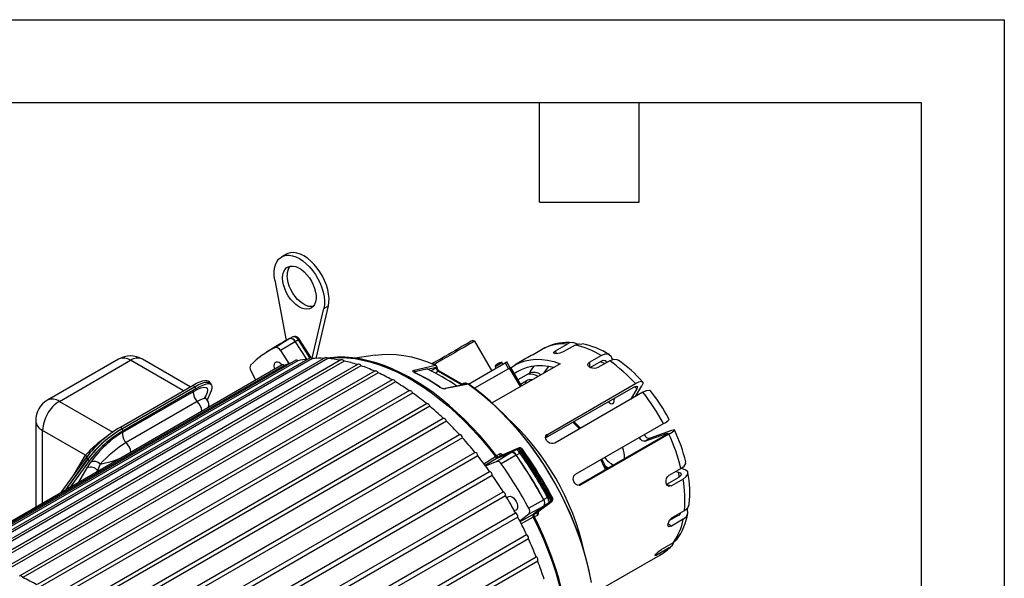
# Model space of a CAD drawing. Header units: inches. Extents: x 0 to 77, y 0 to 59.5.
# Tile 18 of 18: x 56.2 to 77, y 47.7 to 59.5. Entities that reach past the tile are written whole.
import ezdxf

# ---------------------------------------------------------------- set-up
doc = ezdxf.new("R2010")
doc.units = ezdxf.units.IN
doc.header["$LTSCALE"] = 7
doc.header["$MEASUREMENT"] = 0
doc.layers.add('TEXT', color=140, linetype='Continuous', lineweight=25)

msp = doc.modelspace()

# ---------------------------------------------------------------- linework, layer by layer
at = {"color": 7, "linetype": 'Continuous'}
for p, q in [((0.000681, 59.500737), (77.000681, 59.500737)), ((77.000681, 59.500737), (77.000681, 0.000737))]:
    msp.add_line(p, q, dxfattribs=at)
for p, q in [((61.857084, 54.551832), (61.761978, 54.496929)), ((61.621092, 54.003084), (61.855658, 52.732225)), ((62.406244, 52.356325), (62.652802, 53.40749)), ((62.487955, 52.354122), (62.747908, 53.462394)), ((62.652802, 53.40749), (62.747908, 53.462394)), ((61.932615, 52.770428), (61.630187, 52.582693)), ((61.917207, 52.765172), (61.849451, 52.728903)), ((62.002584, 52.807981), (61.934947, 52.771774)), ((62.116982, 52.743862), (62.051644, 52.706366)), ((62.358396, 52.366399), (62.116982, 52.743862)), ((62.381461, 52.37714), (62.139968, 52.754725)), ((61.74781, 52.670227), (61.445775, 52.482704)), ((62.049312, 52.70502), (61.736237, 52.523252)), ((62.049312, 52.70502), (62.285072, 52.336399)), ((62.051644, 52.706366), (62.288004, 52.336807)), ((65.836414, 52.719444), (65.788603, 52.732255)), ((66.196399, 52.095932), (65.836414, 52.719444)), ((67.313147, 52.575299), (67.06566, 52.432428)), ((67.313147, 52.575299), (67.332369, 52.581624)), ((67.53636, 52.513682), (67.783847, 52.656554)), ((67.948883, 52.634436), (67.701395, 52.491565)), ((62.363219, 52.369183), (54.873544, 48.045486)), ((62.412309, 52.34995), (54.922634, 48.026252)), ((62.68636, 52.372768), (55.196685, 48.049071)), ((62.739306, 52.348764), (55.249631, 48.025067)), ((63.024941, 52.327393), (55.535266, 48.003695)), ((58.325925, 52.337827), (56.826858, 51.472434)), ((59.837641, 51.753752), (58.825884, 52.337827)), ((61.736237, 52.523252), (61.914743, 52.244149)), ((63.738084, 52.42392), (63.314956, 52.356795)), ((66.914447, 52.348734), (66.690571, 52.219493)), ((67.53636, 52.513682), (67.553194, 52.453324)), ((68.255731, 52.27294), (68.503218, 52.415811)), ((61.777211, 52.215827), (54.287536, 47.89213)), ((61.818007, 52.205009), (54.328332, 47.881312)), ((62.059059, 52.316678), (54.569384, 47.99298)), ((62.104084, 52.301856), (54.614409, 47.978158)), ((63.081492, 52.298313), (55.591817, 47.974615)), ((63.375253, 52.233555), (55.885578, 47.909857)), ((63.435117, 52.199147), (55.945442, 47.87545)), ((57.076838, 51.44768), (58.575904, 52.313073)), ((59.691211, 51.66922), (58.575904, 52.313073)), ((64.556261, 52.103795), (65.007816, 52.212018)), ((64.829991, 52.123592), (65.02629, 52.170546)), ((64.910292, 52.089543), (65.02629, 52.159967)), ((64.966641, 52.257718), (64.938835, 52.24166)), ((65.02629, 52.170546), (65.02629, 52.159967)), ((65.034824, 52.172208), (65.034824, 52.182878)), ((65.706396, 51.813059), (66.475798, 52.257225)), ((66.545798, 52.135982), (65.829782, 51.722635)), ((67.6335, 52.241919), (66.199189, 51.41391)), ((66.263715, 52.175187), (66.281207, 52.14489)), ((66.311986, 52.232503), (66.320421, 52.237638)), ((66.314761, 52.238844), (66.316748, 52.235402)), ((66.31752, 52.240435), (66.314896, 52.23861)), ((66.31752, 52.240435), (66.319469, 52.237058)), ((66.320421, 52.237638), (66.329086, 52.242375)), ((66.326824, 52.241139), (66.329137, 52.242547)), ((66.366596, 52.264028), (66.363837, 52.262437)), ((66.432766, 52.232383), (66.41527, 52.262687)), ((66.475798, 52.257225), (66.545798, 52.135982)), ((66.582399, 52.15711), (66.5124, 52.278351)), ((66.56026, 52.14433), (66.571064, 52.150567)), ((66.797094, 51.759073), (66.571064, 52.150567)), ((66.819054, 51.77175), (66.593026, 52.163243)), ((68.255731, 52.27294), (68.25103, 52.172062)), ((68.266504, 52.1631), (68.49766, 52.296544)), ((68.679753, 52.303216), (68.432265, 52.160345)), ((68.485695, 52.289636), (68.578542, 52.244788)), ((63.733458, 52.092282), (56.243783, 47.768585)), ((63.796308, 52.052355), (56.306633, 47.728658)), ((64.095631, 51.905122), (56.605956, 47.581425)), ((61.218857, 51.893496), (61.113485, 52.096795)), ((65.070314, 52.082471), (65.00687, 52.043953)), ((65.070314, 52.082471), (65.571746, 51.793001)), ((65.58526, 51.795682), (65.085735, 52.084051)), ((66.981624, 52.034839), (66.745769, 51.898683)), ((64.161107, 51.859544), (56.671432, 47.535847)), ((58.365691, 50.904014), (59.899564, 51.7895)), ((59.926554, 51.749045), (58.392681, 50.863559)), ((58.395866, 50.86901), (59.929739, 51.754496)), ((59.956729, 51.714041), (58.422856, 50.828555)), ((59.899564, 51.7895), (59.929739, 51.754496)), ((59.926554, 51.749045), (59.956729, 51.714041)), ((60.258876, 51.83539), (60.2287, 51.870394)), ((60.285865, 51.794935), (60.25569, 51.829939)), ((65.211893, 51.721612), (65.209731, 51.721183)), ((65.68792, 51.816048), (65.212042, 51.721641)), ((65.701231, 51.811746), (65.225423, 51.717526)), ((65.570625, 51.804518), (65.569477, 51.804793)), ((65.570146, 51.804407), (65.57531, 51.80723)), ((65.573049, 51.805993), (65.575361, 51.807401)), ((65.61282, 51.828883), (65.610062, 51.827292)), ((65.670163, 51.812525), (65.661494, 51.827541)), ((66.796621, 51.810606), (66.918273, 51.880834)), ((67.328572, 50.675927), (69.173657, 51.741072)), ((67.365719, 50.750978), (69.221875, 51.822514)), ((69.250775, 51.7141), (69.116365, 51.487073)), ((69.206928, 51.757178), (69.250775, 51.7141)), ((69.222431, 51.548303), (69.356841, 51.775331)), ((64.457803, 51.674126), (56.968128, 47.350429)), ((64.525517, 51.622827), (57.035842, 47.299129)), ((58.416936, 50.798636), (59.915895, 51.663966)), ((60.140293, 51.543961), (60.163601, 51.564792)), ((60.163601, 51.564792), (60.146666, 51.534227)), ((60.174043, 51.498155), (60.172393, 51.499086)), ((60.19586, 51.468607), (60.281564, 51.677727)), ((69.379384, 51.63891), (67.523228, 50.567375)), ((68.777807, 51.454322), (68.780595, 51.514162)), ((57.076838, 51.44768), (58.202164, 50.798044)), ((57.326464, 47.078203), (64.816139, 51.4019)), ((64.885546, 51.344797), (57.395871, 47.021099)), ((59.98297, 51.441796), (58.483954, 50.576433)), ((60.232374, 51.324011), (60.232374, 51.354027)), ((57.68009, 46.769081), (65.169765, 51.092778)), ((69.936097, 51.066854), (69.877288, 51.172472)), ((56.576838, 51.03941), (56.576838, 49.213715)), ((65.237249, 51.0285), (57.747574, 46.704803)), ((58.365691, 50.904014), (58.395866, 50.86901)), ((67.959398, 49.907713), (69.815554, 50.979249)), ((57.62805, 50.312998), (56.723285, 50.835308)), ((56.723285, 49.298257), (56.723285, 50.835308)), ((58.422856, 50.828555), (58.392681, 50.863559)), ((58.620347, 46.769713), (65.51195, 50.748151)), ((65.576773, 50.677402), (58.707532, 46.711874)), ((67.365719, 50.750978), (67.327244, 50.685991)), ((69.844264, 50.726849), (68.023498, 49.675743)), ((69.926803, 50.756383), (68.070647, 49.684847)), ((69.42425, 50.607596), (69.87561, 50.769102)), ((69.530316, 50.668827), (69.42425, 50.607596)), ((69.981676, 50.830333), (69.530316, 50.668827)), ((69.87561, 50.769102), (69.882983, 50.750862)), ((66.773717, 50.463397), (66.409716, 50.31453)), ((66.775578, 50.464273), (66.410412, 50.31493)), ((66.773717, 50.463397), (66.746855, 50.448963)), ((66.775578, 50.464273), (66.773717, 50.463397)), ((57.113609, 49.523587), (57.64598, 50.264696)), ((57.398321, 49.919932), (57.62805, 50.312998)), ((57.62805, 50.312998), (57.652389, 50.272642)), ((57.64598, 50.264696), (57.676155, 50.229692)), ((58.976377, 46.410116), (65.838947, 50.371794)), ((65.900398, 50.29535), (59.024626, 46.326051)), ((66.024657, 50.130433), (66.270364, 50.282063)), ((66.323148, 50.255906), (66.056974, 50.091536)), ((66.289309, 50.301955), (66.346471, 50.334655)), ((66.295615, 50.18059), (66.598219, 50.368403)), ((66.323148, 50.255906), (66.598219, 50.368403)), ((66.32548, 50.257253), (66.323148, 50.255906)), ((66.32548, 50.257253), (66.600551, 50.369749)), ((66.332397, 50.272857), (66.343317, 50.275701)), ((66.409716, 50.31453), (66.341011, 50.2751)), ((66.707556, 50.310229), (66.394977, 50.127724)), ((66.600551, 50.369749), (66.71635, 50.431745)), ((66.709888, 50.311576), (66.788862, 50.356631)), ((66.812506, 50.365735), (66.797244, 50.387192)), ((66.801907, 50.420396), (66.828429, 50.434632)), ((66.813158, 50.365395), (66.811793, 50.366062)), ((66.839782, 50.439076), (66.83999, 50.438897)), ((57.676155, 50.229692), (57.208123, 49.578148)), ((57.20937, 49.578868), (57.672969, 50.224242)), ((57.703144, 50.189238), (57.303884, 49.63343)), ((57.489178, 49.740398), (57.665612, 50.042276)), ((57.665612, 50.042276), (57.742009, 50.166837)), ((57.672969, 50.224242), (57.703144, 50.189238)), ((57.937631, 50.124153), (57.879754, 49.99042)), ((66.06184, 50.084983), (66.295615, 50.18059)), ((57.879754, 49.99042), (57.858101, 49.953373)), ((57.879754, 49.99042), (57.879754, 49.965873)), ((59.150681, 45.928842), (66.147172, 49.96783)), ((66.204578, 49.886529), (59.154207, 45.816436)), ((70.124768, 49.835712), (69.87728, 49.69284)), ((69.934116, 49.888952), (70.181603, 50.031823)), ((70.072969, 49.96911), (70.129375, 49.954001)), ((70.129375, 49.954001), (70.140634, 49.846474)), ((70.235441, 50.015231), (70.179035, 50.030341)), ((68.047778, 49.676664), (68.070647, 49.684847)), ((69.885185, 49.690723), (69.979869, 49.66536)), ((70.227356, 49.808231), (69.979869, 49.66536)), ((66.485981, 49.455418), (59.035638, 45.154427)), ((59.036236, 45.270482), (66.433249, 49.540687)), ((67.3695, 49.419327), (67.290847, 49.373752)), ((67.402881, 49.409702), (67.390082, 49.433219)), ((67.390142, 49.432421), (67.390636, 49.43319)), ((67.411773, 49.447053), (67.437199, 49.39547)), ((67.462538, 49.411159), (67.437199, 49.39547)), ((67.288515, 49.372406), (66.974701, 49.191894)), ((67.290212, 49.236668), (66.976243, 49.068541)), ((67.290212, 49.236668), (67.070509, 49.06645)), ((67.292544, 49.238015), (67.072842, 49.067796)), ((67.166658, 49.113682), (67.463077, 49.343338)), ((67.16742, 49.114137), (67.46477, 49.344514)), ((67.414361, 49.313636), (67.292544, 49.238015)), ((67.414361, 49.313636), (67.437731, 49.327663)), ((67.437199, 49.395471), (67.426637, 49.385621)), ((67.437731, 49.327663), (67.463077, 49.343338)), ((67.463077, 49.343338), (67.46477, 49.344514)), ((59.269983, 44.809224), (66.694043, 49.095043)), ((66.741523, 49.006741), (59.320089, 44.722439)), ((66.976243, 49.068541), (66.786199, 48.921301)), ((66.789438, 48.915014), (67.070509, 49.06645)), ((67.069865, 49.000918), (66.813449, 48.862652)), ((67.070509, 49.06645), (67.072842, 49.067796)), ((67.072842, 49.067796), (67.082371, 49.073462)), ((67.099337, 49.07523), (67.091302, 49.067082)), ((67.155508, 49.042137), (67.097137, 49.008141)), ((67.097714, 49.073585), (67.166658, 49.113682)), ((70.124176, 49.038142), (69.941249, 48.932541)), ((70.009242, 49.001185), (70.256729, 49.144057)), ((69.911972, 48.868449), (69.981588, 48.815528)), ((70.229076, 48.958399), (69.981588, 48.815528)), ((59.437022, 44.312084), (66.926697, 48.635781)), ((66.968405, 48.545414), (59.47873, 44.221717)), ((69.780456, 48.32658), (70.027943, 48.469451)), ((59.638987, 43.844236), (67.128662, 48.167933)), ((68.329331, 47.392182), (69.748982, 48.211729)), ((69.665333, 48.235968), (69.684176, 48.210959)), ((69.931664, 48.35383), (69.684176, 48.210959)), ((67.164141, 48.076491), (59.674466, 43.752794))]:
    msp.add_line(p, q)
at = {"flags": 128}
for points in [[(61.621092, 54.003084), (61.609025, 54.09386), (61.607119, 54.179893), (61.61541, 54.259526), (61.633739, 54.331226), (61.661754, 54.393615), (61.698914, 54.445491), (61.744505, 54.485855), (61.797649, 54.51393), (61.857324, 54.529178), (61.92238, 54.531302), (61.991566, 54.520264), (62.06355, 54.496275), (62.136947, 54.459798), (62.210344, 54.411533), (62.282328, 54.352411), (62.351515, 54.283568), (62.416571, 54.206331), (62.476246, 54.122185), (62.52939, 54.03275), (62.574981, 53.939748), (62.612141, 53.844968), (62.640155, 53.750235), (62.658484, 53.657372), (62.666775, 53.568166), (62.664869, 53.484334), (62.652802, 53.40749)], [(62.747908, 53.462394), (62.759975, 53.539238), (62.761881, 53.623069), (62.75359, 53.712275), (62.735261, 53.805139), (62.707247, 53.899872), (62.670087, 53.994651), (62.624496, 54.087654), (62.571351, 54.177088), (62.511677, 54.261234), (62.44662, 54.338472), (62.377434, 54.407314), (62.30545, 54.466437), (62.232053, 54.514701), (62.158656, 54.551179), (62.086672, 54.575168), (62.017486, 54.586206), (61.952429, 54.584081), (61.892755, 54.568834), (61.857084, 54.551832)], [(61.783394, 54.051494), (61.788479, 54.117556), (61.80359, 54.175846), (61.82829, 54.224687), (61.86187, 54.262674), (61.903363, 54.288714), (61.951577, 54.302058), (62.005123, 54.302322), (62.062461, 54.289499), (62.121942, 54.263957), (62.181855, 54.226431), (62.240476, 54.178001), (62.296118, 54.12006), (62.347182, 54.054274), (62.392197, 53.982538), (62.42987, 53.906913), (62.459115, 53.829576), (62.479093, 53.752751), (62.489227, 53.678649), (62.489227, 53.609402), (62.479093, 53.547001), (62.459115, 53.493241), (62.42987, 53.44967), (62.392197, 53.417541), (62.347182, 53.397778), (62.296118, 53.390949), (62.240476, 53.397252), (62.181855, 53.416504), (62.121942, 53.448152), (62.062461, 53.491285), (62.005123, 53.544663), (61.951577, 53.60675), (61.903363, 53.67576), (61.86187, 53.749707), (61.82829, 53.826465), (61.80359, 53.903824), (61.788479, 53.97956), (61.783394, 54.051494)], [(62.429917, 53.449724), (62.391224, 53.445853), (62.335582, 53.452155), (62.276961, 53.471407), (62.217048, 53.503055), (62.157567, 53.546189), (62.100228, 53.599567), (62.046683, 53.661654), (61.998469, 53.730663), (61.956976, 53.804611), (61.923396, 53.881368), (61.898696, 53.958728), (61.883585, 54.034464), (61.8785, 54.106398)], [(61.79817, 52.70036), (61.86333, 52.736254), (61.934947, 52.771774)], [(62.143885, 52.748283), (62.119918, 52.780079), (62.108534, 52.79058), (62.087551, 52.804711), (62.06356, 52.814057), (62.036312, 52.816827), (62.008129, 52.810546), (62.004925, 52.808446)], [(65.788603, 52.732255), (65.788126, 52.731981), (65.778543, 52.726455), (65.756892, 52.713961), (65.723762, 52.69484), (65.680058, 52.669613), (65.626973, 52.638968), (65.565952, 52.603742), (65.498663, 52.564895), (65.426939, 52.523487), (65.352737, 52.480648), (65.278082, 52.437545), (65.205009, 52.395355), (65.135513, 52.355229), (65.071488, 52.318261), (65.014681, 52.285459), (64.966641, 52.257718)], [(65.836414, 52.719444), (65.836212, 52.719328), (65.82772, 52.714433), (65.806949, 52.702447), (65.774437, 52.683683), (65.731026, 52.658625), (65.677839, 52.627923), (65.616255, 52.592371), (65.547869, 52.552892), (65.474451, 52.510506), (65.397903, 52.466312), (65.320208, 52.421455), (65.243378, 52.377096), (65.169403, 52.334385), (65.100198, 52.294426), (65.037557, 52.258256), (64.983101, 52.226811), (64.979184, 52.224549)], [(67.948883, 52.634436), (68.035718, 52.663768), (68.095871, 52.657003)], [(62.363219, 52.369183), (62.363646, 52.369423), (62.372003, 52.371895), (62.381655, 52.371033), (62.392011, 52.366889), (62.402442, 52.359715), (62.412309, 52.34995)], [(62.68636, 52.372768), (62.690129, 52.374455), (62.699101, 52.375524), (62.709126, 52.373255), (62.719592, 52.367788), (62.729861, 52.359455), (62.739306, 52.348764)], [(66.289367, 50.301879), (66.242321, 50.363059), (66.093452, 50.547455), (65.940334, 50.725345), (65.783372, 50.896249), (65.622972, 51.059719), (65.459545, 51.215323), (65.293511, 51.362651), (65.125297, 51.501311), (64.955334, 51.630936), (64.784057, 51.751176), (64.611905, 51.861708), (64.43932, 51.962229), (64.266746, 52.052461), (64.094629, 52.132151), (63.923422, 52.201067), (63.753578, 52.259008), (63.585553, 52.305799), (63.419804, 52.341297), (63.256789, 52.365393), (63.096968, 52.378011), (62.940798, 52.379118), (62.788728, 52.368721), (62.728686, 52.359829)], [(62.731352, 52.35798), (62.812303, 52.366692), (62.972303, 52.373852), (63.136748, 52.368265), (63.305152, 52.349946), (63.477018, 52.31895), (63.65184, 52.275369), (63.8291, 52.21933), (64.008276, 52.151), (64.188838, 52.07058), (64.370254, 51.978307), (64.551989, 51.874454), (64.733505, 51.759328), (64.914266, 51.633268), (65.09374, 51.496647), (65.271397, 51.349867), (65.446711, 51.193363), (65.619165, 51.027596), (65.788251, 50.853055), (65.953469, 50.670255), (66.114332, 50.479737), (66.270364, 50.282063)], [(63.024941, 52.327393), (63.032339, 52.32994), (63.041828, 52.329593), (63.052117, 52.325943), (63.062578, 52.319212), (63.072572, 52.309811), (63.081492, 52.298313)], [(63.738084, 52.42392), (63.87256, 52.43965), (64.024335, 52.444768), (64.180444, 52.437232), (64.340381, 52.417065), (64.503622, 52.384333), (64.669637, 52.339143), (64.837885, 52.281643), (65.007816, 52.212018)], [(66.596862, 52.156599), (66.598757, 52.15806), (66.690469, 52.219434), (66.789467, 52.26819), (66.895172, 52.304045), (67.006968, 52.32679), (67.124205, 52.336291), (67.246199, 52.332494), (67.372239, 52.31542), (67.501591, 52.28517), (67.6335, 52.241919)], [(67.701395, 52.491565), (67.667427, 52.475621), (67.627857, 52.463239), (67.587176, 52.455547), (67.550056, 52.453119), (67.520791, 52.456015), (67.50267, 52.463863), (67.497653, 52.475949), (67.506248, 52.491218), (67.527424, 52.508228), (67.53636, 52.513682)], [(68.503218, 52.415811), (68.584329, 52.447401), (68.654835, 52.444131), (68.706836, 52.406375), (68.734488, 52.338314), (68.735243, 52.324828)], [(68.679753, 52.303216), (68.760863, 52.334806), (68.83137, 52.331536), (68.856181, 52.313522)], [(61.772121, 52.212888), (61.742731, 52.242638), (61.70826, 52.265521), (61.674559, 52.276094), (61.644623, 52.273417), (61.621111, 52.257729), (61.606112, 52.230423), (61.60096, 52.193925)], [(61.60096, 52.193925), (61.606112, 52.15148), (61.614929, 52.122143)], [(63.375253, 52.233555), (63.377769, 52.234782), (63.386529, 52.236364), (63.39643, 52.234606), (63.406869, 52.229614), (63.41721, 52.221694), (63.426821, 52.211327), (63.435117, 52.199147)], [(64.82921, 52.131048), (64.788407, 52.12153), (64.625177, 52.083413), (64.575399, 52.07178)], [(65.0348, 52.172455), (65.032684, 52.165764), (65.02629, 52.159967)], [(66.288439, 52.216647), (66.272187, 52.202607), (66.263085, 52.186459), (66.262278, 52.180123), (66.262739, 52.177477), (66.263716, 52.175187)], [(66.327423, 52.211975), (66.299714, 52.195976), (66.27806, 52.183472), (66.265759, 52.176368), (66.263715, 52.175187)], [(66.28689, 52.21801), (66.302889, 52.230826), (66.314761, 52.238844)], [(66.314761, 52.238844), (66.312769, 52.23571), (66.311986, 52.232503)], [(66.3244, 52.239663), (66.32002, 52.240714), (66.31752, 52.240435)], [(66.41527, 52.262687), (66.414303, 52.262129), (66.403989, 52.256177), (66.383857, 52.244556), (66.356971, 52.229034), (66.327423, 52.211975)], [(66.329086, 52.242375), (66.330368, 52.246692), (66.33186, 52.248716)], [(66.33186, 52.248716), (66.350397, 52.257433), (66.363837, 52.262437)], [(66.366596, 52.264028), (66.347498, 52.25658), (66.334619, 52.250308)], [(66.415269, 52.262686), (66.413775, 52.264678), (66.411714, 52.266399), (66.405824, 52.268869), (66.387289, 52.269061), (66.366991, 52.262002)], [(66.5124, 52.278351), (66.511153, 52.277633), (66.506656, 52.275038), (66.499052, 52.270649), (66.488632, 52.264634), (66.475798, 52.257225)], [(66.5824, 52.157108), (66.581153, 52.156389), (66.576656, 52.153794), (66.569052, 52.149405), (66.558632, 52.14339), (66.545798, 52.135982)], [(66.571064, 52.150567), (66.578765, 52.155013), (66.585017, 52.158621), (66.589579, 52.161255), (66.592277, 52.162812), (66.593026, 52.163243)], [(66.571064, 52.150567), (66.578765, 52.155013), (66.585017, 52.158621), (66.589579, 52.161255), (66.592277, 52.162812), (66.593026, 52.163243)], [(67.492841, 52.160719), (67.390341, 52.182616), (67.264595, 52.19752), (67.143329, 52.198215), (67.02735, 52.184696), (66.917424, 52.157053), (66.814281, 52.115468), (66.718606, 52.060217), (66.672105, 52.026274)], [(67.299189, 52.048926), (67.365491, 52.15069), (67.397396, 52.180576)], [(68.432265, 52.160345), (68.398073, 52.146908), (68.357824, 52.141777), (68.316, 52.145304), (68.277306, 52.156844), (68.246145, 52.174891), (68.226012, 52.197367), (68.219143, 52.221907), (68.226344, 52.246023), (68.246838, 52.267225), (68.255731, 52.27294)], [(68.49766, 52.296544), (68.544003, 52.314593), (68.584288, 52.312724), (68.614004, 52.291152), (68.622527, 52.270181)], [(63.733458, 52.092282), (63.739503, 52.094584), (63.748815, 52.094754), (63.759021, 52.091603), (63.769497, 52.085325), (63.779604, 52.076301), (63.788727, 52.065084), (63.796308, 52.052355)], [(64.095631, 51.905122), (64.096933, 51.905812), (64.105467, 51.907906), (64.115231, 51.90666), (64.125628, 51.902152), (64.136026, 51.894655), (64.145789, 51.884628), (64.154323, 51.872681), (64.161107, 51.859544)], [(64.55837, 52.058156), (64.53846, 52.070854), (64.530547, 52.083947), (64.536717, 52.09555), (64.556261, 52.103795)], [(64.575399, 52.07178), (64.562786, 52.066919), (64.557202, 52.059851)], [(64.55837, 52.058156), (64.564872, 52.058087), (64.566996, 52.056918)], [(64.567643, 52.057027), (64.561842, 52.059453), (64.558875, 52.059627), (64.558756, 52.059339)], [(65.085813, 52.084006), (65.078703, 52.085387), (65.070314, 52.082471)], [(59.899564, 51.7895), (59.971047, 51.828129), (60.036487, 51.85805), (60.094613, 51.87868), (60.144291, 51.889618), (60.184555, 51.890649), (60.214622, 51.881755), (60.2287, 51.870394)], [(59.915895, 51.663966), (59.99307, 51.704519), (60.06193, 51.732126), (60.119211, 51.745055), (60.163111, 51.742412), (60.191498, 51.723157), (60.202027, 51.686702), (60.192904, 51.63331), (60.163601, 51.564792)], [(59.929739, 51.754496), (60.001222, 51.793125), (60.066663, 51.823046), (60.124788, 51.843676), (60.174466, 51.854614), (60.214731, 51.855645), (60.244798, 51.846751), (60.264082, 51.828105), (60.270103, 51.81322)], [(60.281564, 51.677727), (60.296008, 51.722734), (60.299198, 51.759614), (60.291071, 51.78765), (60.271787, 51.806296), (60.24172, 51.81519), (60.201455, 51.814159), (60.151777, 51.803222), (60.093652, 51.782592), (60.028211, 51.752671), (59.956729, 51.714041)], [(65.093794, 51.749128), (65.099778, 51.749358), (65.102301, 51.747981)], [(65.57531, 51.80723), (65.576592, 51.811546), (65.578084, 51.813571)], [(65.578084, 51.813571), (65.596621, 51.822288), (65.610062, 51.827292)], [(65.61282, 51.828883), (65.593722, 51.821434), (65.580843, 51.815162)], [(65.661494, 51.827541), (65.659999, 51.829532), (65.657938, 51.831254), (65.652048, 51.833723), (65.633513, 51.833916), (65.613215, 51.826856)], [(65.661494, 51.827541), (65.660527, 51.826984), (65.650213, 51.821032), (65.630081, 51.80941), (65.61785, 51.802349)], [(65.701231, 51.811746), (65.873999, 51.682975), (66.045017, 51.543688), (66.213709, 51.394354), (66.379507, 51.235476), (66.541852, 51.06759), (66.700197, 50.891261), (66.854009, 50.707083), (67.002769, 50.515677), (67.145977, 50.317688), (67.283149, 50.113782), (67.413824, 49.904647), (67.537562, 49.690987), (67.653945, 49.473522), (67.762581, 49.252984), (67.863105, 49.030118), (67.955178, 48.805672), (68.038489, 48.580405), (68.112758, 48.355074), (68.177735, 48.130439), (68.233201, 47.907256), (68.278968, 47.686278)], [(68.294926, 47.625966), (68.255384, 47.831271), (68.207348, 48.038678), (68.150965, 48.247586), (68.086401, 48.457386), (68.013847, 48.66747), (67.933519, 48.877225), (67.845652, 49.086044), (67.750503, 49.293318), (67.648351, 49.498445), (67.539493, 49.700829), (67.424248, 49.899879), (67.30295, 50.095017), (67.175954, 50.285674), (67.043627, 50.471294), (66.906354, 50.651337), (66.764533, 50.825277), (66.618575, 50.992607), (66.468902, 51.152839), (66.315947, 51.305504), (66.160151, 51.450155), (66.001965, 51.586369), (65.841843, 51.713744), (65.710374, 51.810657)], [(66.918273, 51.880834), (66.899481, 51.819955), (66.898882, 51.817833)], [(69.173657, 51.741072), (69.216802, 51.761958), (69.247852, 51.768278), (69.263333, 51.759328), (69.26149, 51.736085), (69.250775, 51.7141)], [(69.221875, 51.822514), (69.297385, 51.859069), (69.351729, 51.870131), (69.378818, 51.854464), (69.375586, 51.813788), (69.356841, 51.775331)], [(59.903772, 51.612116), (59.906842, 51.64059), (59.915895, 51.663966)], [(60.172393, 51.499086), (60.158615, 51.506857), (60.129614, 51.505675), (60.088599, 51.493652), (60.041242, 51.473), (59.982969, 51.441796)], [(60.17495, 51.499232), (60.162059, 51.512399), (60.146917, 51.534022), (60.13837, 51.541032)], [(64.457803, 51.674126), (64.46253, 51.676105), (64.471652, 51.676791), (64.48176, 51.674144), (64.492236, 51.668327), (64.502441, 51.659695), (64.511753, 51.648774), (64.519605, 51.636229), (64.525517, 51.622827)], [(68.758042, 51.501143), (68.775722, 51.483876), (68.779056, 51.481141)], [(69.379384, 51.63891), (69.454895, 51.675465), (69.509239, 51.686527), (69.530637, 51.674151)], [(64.816139, 51.4019), (64.824435, 51.404502), (64.834046, 51.403772), (64.844387, 51.399753), (64.854826, 51.392692), (64.864728, 51.383018), (64.873487, 51.371322), (64.880571, 51.358317), (64.885546, 51.344797)], [(68.651976, 51.439912), (68.669656, 51.422646), (68.700311, 51.403094), (68.729667, 51.396511), (68.754182, 51.403692), (68.770901, 51.423769), (68.777807, 51.454322)], [(65.169765, 51.092778), (65.178684, 51.093978), (65.188679, 51.09184), (65.199139, 51.086493), (65.209428, 51.078264), (65.218917, 51.067655), (65.227027, 51.055313), (65.233265, 51.04199), (65.237249, 51.0285)], [(68.043119, 50.867501), (67.974913, 50.940833), (67.906378, 51.009487)], [(68.043119, 50.867501), (67.974913, 50.940833), (67.906378, 51.009487)], [(58.416936, 50.798636), (58.407874, 50.775255), (58.404795, 50.746775)], [(67.523228, 50.567375), (67.489669, 50.55585), (67.451214, 50.556267), (67.412066, 50.568433), (67.376534, 50.590817), (67.348593, 50.620738), (67.331364, 50.654783), (67.326812, 50.689257), (67.335574, 50.720475), (67.356782, 50.745054), (67.365719, 50.750978)], [(69.42425, 50.607596), (69.397402, 50.60591), (69.367083, 50.617868), (69.33695, 50.642027), (69.310638, 50.675474), (69.30517, 50.68461)], [(69.87561, 50.769102), (69.9041, 50.777543), (69.913385, 50.7758), (69.902408, 50.76407), (69.872457, 50.743706), (69.844264, 50.726849)], [(69.926803, 50.756383), (69.997809, 50.799752), (70.039149, 50.83048), (70.046195, 50.845126), (70.018115, 50.84203), (69.981676, 50.830333)], [(66.746855, 50.448963), (66.729458, 50.439403), (66.71635, 50.431745)], [(66.270364, 50.282063), (66.270944, 50.28242), (66.271529, 50.282759)], [(66.271529, 50.282759), (66.27211, 50.283093), (66.272696, 50.283409)], [(66.272696, 50.283409), (66.280666, 50.287929), (66.286493, 50.29229), (66.289802, 50.296169), (66.290693, 50.299672), (66.288721, 50.301394)], [(66.343317, 50.275701), (66.363674, 50.283134), (66.366786, 50.281931), (66.353152, 50.272756), (66.32548, 50.257253)], [(66.796512, 50.388156), (66.788966, 50.398211), (66.784415, 50.404586), (66.781684, 50.409487), (66.781279, 50.411271), (66.781578, 50.41263), (66.784099, 50.414399)], [(66.784099, 50.414399), (66.791852, 50.417075), (66.801906, 50.420395)], [(66.813158, 50.365396), (66.800512, 50.382826), (66.796512, 50.388156)], [(66.801907, 50.420396), (66.819215, 50.399267), (66.837453, 50.374159)], [(66.813158, 50.365395), (66.815133, 50.364396), (66.815522, 50.36449)], [(68.579973, 50.091195), (68.633001, 50.054646), (68.656717, 50.041292)], [(70.181603, 50.031823), (70.249977, 50.082676), (70.283721, 50.135006), (70.28058, 50.167295)], [(68.070647, 49.684847), (68.038468, 49.674309), (68.003972, 49.677613), (67.970855, 49.694343), (67.942674, 49.722573), (67.922511, 49.759037), (67.912602, 49.799594), (67.914137, 49.839761), (67.927143, 49.875107), (67.950338, 49.901665), (67.959398, 49.907713)], [(69.979869, 49.66536), (69.949579, 49.654712), (69.92052, 49.657742), (69.895747, 49.674173), (69.877835, 49.70224), (69.868665, 49.738783), (69.869223, 49.779668), (69.879563, 49.820306), (69.898763, 49.856092), (69.924875, 49.882889), (69.934116, 49.888952)], [(70.129375, 49.954001), (70.166726, 49.937242), (70.183874, 49.91314), (70.178866, 49.884436), (70.152317, 49.854398), (70.124768, 49.835712)], [(70.227356, 49.808231), (70.29573, 49.859083), (70.329474, 49.911414), (70.324811, 49.959355), (70.282216, 49.997536), (70.235441, 50.015231)], [(66.515718, 49.406323), (66.527611, 49.425266), (66.551123, 49.440955), (66.581059, 49.443632), (66.61476, 49.433059), (66.649231, 49.410176), (66.681409, 49.377017), (66.708435, 49.336527), (66.727907, 49.292305), (66.738096, 49.248279), (66.738096, 49.208361), (66.727907, 49.176099), (66.708435, 49.15436), (66.681409, 49.145073), (66.666401, 49.145331)], [(67.390636, 49.43319), (67.391327, 49.434265), (67.391637, 49.434484)], [(67.426637, 49.385621), (67.422855, 49.382414), (67.421151, 49.381726), (67.419476, 49.381891), (67.417757, 49.383043), (67.415924, 49.385223), (67.411805, 49.392181), (67.402375, 49.410704)], [(67.414361, 49.313636), (67.409057, 49.312612), (67.405667, 49.316948), (67.402917, 49.327071), (67.399006, 49.343945)], [(70.256729, 49.144057), (70.3248, 49.201769), (70.357668, 49.273901), (70.35671, 49.286403)], [(67.071059, 49.001563), (67.07047, 49.001234), (67.069865, 49.000918)], [(67.069865, 49.000918), (67.180878, 48.770672), (67.283911, 48.538316), (67.378661, 48.304534), (67.464849, 48.070017), (67.542219, 47.835458), (67.610544, 47.601548), (67.669621, 47.368978), (67.719277, 47.138435), (67.759364, 46.9106), (67.789765, 46.686144), (67.81039, 46.465731), (67.821177, 46.25001), (67.822095, 46.03962), (67.813142, 45.835181), (67.794343, 45.637297), (67.765754, 45.446551), (67.72746, 45.263507), (67.679573, 45.088705), (67.622235, 44.922661), (67.555616, 44.765865), (67.479911, 44.618781), (67.395345, 44.481842), (67.330625, 44.391737)], [(67.072198, 49.002264), (67.071636, 49.001907), (67.071059, 49.001564)], [(67.095074, 49.0103), (67.094622, 49.012137), (67.091293, 49.012029), (67.086398, 49.010318), (67.079916, 49.007007), (67.072198, 49.002264)], [(67.096161, 49.010625), (67.089819, 49.030666), (67.089113, 49.040943), (67.089767, 49.050507), (67.091183, 49.058631), (67.092481, 49.064623), (67.092593, 49.067878), (67.092188, 49.067886)], [(67.094216, 49.080503), (67.10052, 49.084251), (67.115431, 49.091567), (67.115128, 49.088477), (67.099337, 49.07523)], [(67.664943, 47.494672), (67.605471, 47.715091), (67.5378, 47.936379), (67.462113, 48.157963), (67.378611, 48.379265), (67.287517, 48.599709), (67.189072, 48.818722), (67.095895, 49.010702)], [(69.981588, 48.815528), (69.953369, 48.803693), (69.930288, 48.803336), (69.914729, 48.814657), (69.908229, 48.836578), (69.911363, 48.866725), (69.923729, 48.901697), (69.944067, 48.937501), (69.97034, 48.969963), (69.999794, 48.995217), (70.009242, 49.001185)], [(70.067344, 49.034727), (70.059808, 49.010009), (70.052783, 48.996928)], [(70.229076, 48.958399), (70.297146, 49.016111), (70.330014, 49.088243), (70.324002, 49.166704), (70.310595, 49.189726)], [(69.931664, 48.35383), (70.001812, 48.416593), (70.029088, 48.477449)], [(70.027943, 48.469451), (70.098091, 48.532214), (70.099588, 48.535554)], [(69.684176, 48.210959), (69.657853, 48.197066), (69.640255, 48.190794), (69.633186, 48.193076), (69.637267, 48.203933), (69.651891, 48.222314), (69.675362, 48.246155), (69.705164, 48.272656), (69.738166, 48.298605), (69.770809, 48.320801), (69.780456, 48.32658)], [(56.236064, 47.760831), (56.241976, 47.767408), (56.249828, 47.770887), (56.25914, 47.771056), (56.269346, 47.767906), (56.279822, 47.761628), (56.289929, 47.752604), (56.299052, 47.741386), (56.306633, 47.728658)]]:
    msp.add_lwpolyline(points, dxfattribs=at)
for centre, radius, start, end in [((62.161486, 54.12409), 0.283539, 141.6634306, 183.5776044), ((62.691885, 51.149557), 1.789892, 115.0999501, 121.8331733), ((61.94883, 52.662551), 0.109088, 22.9111511, 98.5480856), ((61.954826, 52.734648), 0.042113, 119.997792, 121.8308823), ((61.954768, 52.734748), 0.041998, 118.1612405, 119.9976693), ((61.951162, 52.663898), 0.109088, 22.9111325, 98.5480855), ((62.018479, 52.70223), 0.106939, 22.9111537, 98.5480856), ((62.159624, 52.683388), 0.073996, 105.4044963, 125.1884991), ((62.400163, 50.944356), 1.810251, 115.1723332, 135.4732516), ((61.644922, 52.484658), 0.099136, 22.9111537, 98.5480856), ((62.317749, 52.242717), 0.534586, 119.8530007, 120.1416261), ((67.705567, 51.70603), 0.953741, 85.2920534, 114.2961755), ((67.803594, 51.592356), 1.097891, 84.6633287, 115.4604955), ((67.887271, 52.505749), 0.182862, 52.6444007, 124.4429172), ((67.563661, 50.845601), 1.829844, 59.1052266, 77.8470931), ((67.753691, 50.935582), 1.759285, 58.4518801, 78.7656692), ((58.575904, 51.904802), 0.5, 60.0026883, 119.9973117), ((58.430213, 52.116395), 0.244762, 53.4704317, 115.2191099), ((58.722361, 52.108641), 0.251479, 65.6860478, 125.6181727), ((62.071429, 52.278458), 0.040172, 35.6224713, 107.9349109), ((62.540631, 50.506822), 1.847355, 97.0844297, 103.668801), ((62.566773, 50.224421), 2.131134, 87.6680907, 94.1564309), ((62.5423, 49.836522), 2.519955, 79.4877336, 85.5161446), ((70.682661, 45.726311), 7.619363, 118.3405812, 119.640231), ((61.201308, 52.158274), 0.107204, 148.8172784, 214.9932891), ((61.790022, 52.181805), 0.036354, 39.6649771, 110.6331685), ((62.498559, 50.662144), 1.686293, 108.5312935, 113.8020916), ((62.443708, 49.349102), 3.017384, 72.3385172, 77.7973695), ((62.255339, 48.782003), 3.615073, 65.9996885, 70.9526312), ((63.127126, 48.448368), 4.056996, 54.9727218, 65.1942706), ((65.010861, 52.19832), 0.014032, 66.8094216, 102.5296296), ((64.994687, 52.183768), 0.031153, 21.9781722, 65.0742483), ((65.003824, 52.182878), 0.031, 359.9999998, 66.0947143), ((64.986796, 52.178827), 0.040352, 348.15871, 24.2911051), ((65.019646, 52.184264), 0.015242, 295.8429337, 354.7831147), ((65.123288, 52.163818), 0.097075, 182.2735978, 236.9275733), ((65.144165, 52.176568), 0.109397, 181.8538264, 238.0546811), ((66.366988, 52.236557), 0.046579, 178.6698855, 211.8532478), ((67.874491, 51.594582), 0.995509, 143.0860761, 153.7529076), ((66.788741, 49.624545), 3.278903, 42.0930606, 54.7797749), ((67.201668, 49.924682), 2.909933, 41.7048664, 55.2925845), ((61.975268, 48.168231), 4.289826, 60.4620905, 64.8808586), ((64.538848, 52.071658), 0.036551, 0.1912152, 61.5485555), ((62.72185, 48.257839), 4.220808, 55.8082403, 64.2076355), ((62.724369, 48.245169), 4.23412, 55.7694382, 64.2491107), ((67.005531, 51.732573), 0.172033, 77.6571678, 120.4786282), ((67.001194, 51.688018), 0.332971, 59.4213082, 98.66027), ((67.081281, 51.840855), 0.218086, 49.0675991, 117.1913011), ((61.611034, 47.537291), 5.01844, 55.4800707, 59.4599562), ((65.20305, 51.91427), 0.198012, 236.5116499, 276.487654), ((65.194317, 51.885713), 0.165254, 236.0129531, 275.3749635), ((65.214522, 51.70561), 0.016151, 47.545627, 108.7935666), ((65.689678, 51.798323), 0.01771, 49.2807698, 111.9239522), ((65.692407, 51.785395), 0.031, 54.5777718, 101.232529), ((65.704672, 51.8017), 0.010619, 57.5592603, 108.9053351), ((56.930414, 51.243601), 0.251174, 54.341062, 114.3484796), ((60.154054, 51.624923), 0.250609, 182.9291834, 226.947099), ((60.060633, 51.370737), 0.169364, 354.3763174, 48.6344983), ((61.182429, 46.923477), 5.767159, 50.9447597, 54.5721926), ((66.058052, 48.968809), 4.261536, 28.148871, 38.7966678), ((66.476544, 49.216781), 3.922982, 29.9022429, 38.8208974), ((57.076838, 51.03941), 0.5, 119.9973117, 180), ((57.458591, 50.83567), 0.721312, 121.9546716, 151.1443911), ((59.770184, 51.209883), 0.31474, 5.1453523, 47.4629042), ((60.17122, 51.356673), 0.059464, 307.8761289, 357.5271168), ((60.718947, 46.359555), 6.497167, 46.7612657, 50.1115698), ((57.444267, 50.810679), 0.721403, 148.8562722, 178.0435018), ((62.855249, 47.118677), 5.411925, 12.4109802, 47.6132536), ((56.820726, 51.059814), 0.24474, 184.782265, 246.5378749), ((59.652223, 48.730933), 2.52536, 120.6268713, 142.6022691), ((59.682398, 48.695929), 2.52536, 120.6268713, 142.6022691), ((60.257036, 45.873858), 7.167486, 42.8480301, 45.9860106), ((66.629204, 49.61894), 1.910055, 41.3018214, 47.2264753), ((69.726281, 51.22564), 0.262066, 289.9164737, 322.3528275), ((59.458686, 48.636551), 2.482277, 124.5189127, 137.5173947), ((59.679213, 48.690479), 2.52536, 120.6268713, 142.6022691), ((59.709388, 48.655474), 2.52536, 120.6268713, 142.6022691), ((59.560703, 48.900393), 2.216197, 121.07063, 145.1486663), ((58.655082, 50.759521), 0.250611, 182.915262, 226.9338597), ((65.500885, 50.672941), 0.076019, 3.3640628, 81.6300345), ((59.836627, 45.487805), 7.738294, 39.1346802, 42.1163577), ((69.524987, 50.791156), 0.122445, 201.7207608, 272.4948218), ((66.388758, 49.105105), 3.904418, 13.7302643, 25.0194292), ((66.99277, 49.38996), 3.382609, 13.299843, 25.4490529), ((59.755634, 48.484227), 2.448365, 121.2920025, 137.9480426), ((58.271114, 50.344569), 0.314741, 5.131483, 47.4496313), ((66.755003, 50.397338), 0.052264, 26.1786353, 98.9695624), ((66.781288, 50.411383), 0.052563, 26.2523058, 98.2809257), ((66.783255, 50.44535), 0.020421, 89.9701541, 112.08307), ((66.791869, 50.410706), 0.055683, 30.6278096, 99.2598534), ((68.354752, 50.244903), 0.638997, 359.185523, 21.5052557), ((57.584692, 52.123947), 2.0307, 280.0089239, 293.2316047), ((65.819712, 50.29341), 0.080709, 1.376835, 76.2123082), ((59.497282, 45.214091), 8.174294, 35.5594531, 38.4341224), ((66.316139, 50.3081), 0.052662, 209.63114, 277.6484452), ((66.317216, 50.306913), 0.050343, 207.8312403, 279.4487793), ((66.379906, 50.40154), 0.1344, 227.7488818, 250.9085683), ((66.372257, 50.266359), 0.073001, 46.9913726, 110.6848004), ((66.391602, 50.367047), 0.055553, 215.6680987, 289.0300231), ((66.620438, 50.332607), 0.042131, 118.1659542, 121.8287553), ((66.612342, 50.263112), 0.106234, 26.3289763, 97.6397064), ((66.614674, 50.264458), 0.106234, 26.3289763, 97.6397064), ((66.846777, 50.071795), 0.276104, 119.9985799, 120.2805535), ((59.155731, 44.983198), 9.241608, 28.3554321, 35.1990115), ((66.839408, 50.084561), 0.261364, 119.7061998, 119.9986704), ((59.158064, 44.984544), 9.241608, 28.3554321, 35.1990115), ((66.738488, 50.377232), 0.058837, 39.1755812, 112.1025619), ((66.475418, 50.1266), 0.388795, 36.2742434, 51.7066475), ((66.815183, 50.325227), 0.040975, 94.7458711, 129.9679236), ((59.241221, 45.03255), 9.236489, 28.3554321, 35.1990115), ((59.306576, 45.070278), 9.186241, 28.3554324, 35.1990125), ((66.798762, 50.432209), 0.069762, 283.900732, 303.6842873), ((66.840666, 50.420092), 0.019004, 92.6661075, 130.0829831), ((59.401116, 45.12475), 9.13016, 28.0004165, 35.5614696), ((59.371932, 45.108006), 9.135993, 28.3554324, 35.1990114), ((59.437063, 45.145774), 9.100575, 27.9517471, 35.5649121), ((69.061729, 50.645411), 0.619755, 218.138215, 241.1602532), ((57.739199, 49.878074), 0.179937, 38.6355806, 114.139424), ((57.807775, 49.998632), 0.180604, 44.0273967, 111.3549369), ((66.308449, 50.084905), 0.096542, 26.3289763, 97.6397064), ((58.859206, 44.812018), 9.221961, 28.3554321, 35.1990115), ((65.637099, 48.720791), 3.223717, 23.4770557, 27.6306179), ((66.133458, 48.96117), 2.697465, 23.0540325, 28.0185043), ((66.120544, 49.888111), 0.084049, 358.9209162, 71.529305), ((59.27434, 45.055719), 8.447776, 32.0666306, 34.8789082), ((68.122907, 49.517037), 2.247859, 354.1084639, 10.853892), ((67.730983, 49.365092), 2.5354, 354.9986349, 10.0659136), ((66.400406, 49.461437), 0.085786, 355.9766062, 67.4898046), ((59.195432, 45.005968), 8.54106, 28.6041201, 31.3958801), ((67.315566, 49.527167), 0.120575, 296.5710079, 308.20693), ((67.084019, 49.264117), 0.324945, 14.2211935, 28.5319238), ((67.513465, 49.261729), 0.211391, 118.7546688, 125.1917145), ((67.452979, 49.436165), 0.026771, 290.92109, 316.9434747), ((67.416893, 49.376884), 0.057082, 324.0073253, 36.9033264), ((67.423757, 49.38601), 0.058269, 322.4443058, 33.4427406), ((66.864366, 50.109827), 0.850701, 299.9066235, 300.0879986), ((67.198606, 49.303402), 0.113337, 323.9273091, 37.5053341), ((67.270325, 49.273811), 0.042132, 298.1658876, 301.828728), ((67.200938, 49.304749), 0.113337, 323.9272946, 37.5053301), ((67.376306, 49.357165), 0.057818, 311.1609856, 29.4823667), ((67.393632, 49.361223), 0.055416, 322.7279668, 38.1698275), ((67.452214, 49.360626), 0.020427, 307.9296376, 330.2559534), ((66.656468, 49.017923), 0.085787, 352.5106275, 64.0229816), ((59.277719, 45.049292), 8.448064, 25.1211633, 27.9333771), ((66.892994, 49.129186), 0.102997, 323.9273091, 37.5053341), ((67.11669, 49.033227), 0.05689, 144.2683107, 214.605662), ((67.115621, 49.034607), 0.054144, 142.1941325, 216.6795611), ((67.205027, 49.071061), 0.057347, 131.9951283, 210.2892552), ((67.107001, 49.096896), 0.073153, 311.5355113, 17.8363743), ((69.030595, 49.304889), 1.316132, 324.2535632, 350.3801675), ((70.089624, 49.122989), 0.091613, 292.1573893, 344.5348733), ((68.966336, 49.191994), 1.284164, 325.7603046, 349.5192872), ((66.886048, 48.562212), 0.084053, 348.4720655, 61.077892), ((59.5261, 45.163068), 8.17485, 21.5661025, 24.4406414), ((69.332836, 48.992185), 0.882966, 298.0375614, 317.1827688), ((67.086634, 48.099023), 0.080715, 343.7901265, 58.6212332), ((69.322526, 48.948448), 0.851245, 300.0648009, 315.6911012), ((59.932598, 45.320009), 7.739083, 17.8841094, 20.865584), ((54.485593, 43.844534), 4.289826, 60.4620905, 64.8808586)]:
    msp.add_arc(centre, radius, start, end)
at = {"layer": 'TEXT'}
for p, q in [((1.75, 57.75), (75.25, 57.75)), ((67.2, 55.65), (67.2, 57.75)), ((69.3, 55.65), (69.3, 57.75)), ((75.25, 57.75), (75.25, 1.75)), ((67.2, 55.65), (69.3, 55.65))]:
    msp.add_line(p, q, dxfattribs=at)

doc.saveas('drawing.dxf')
